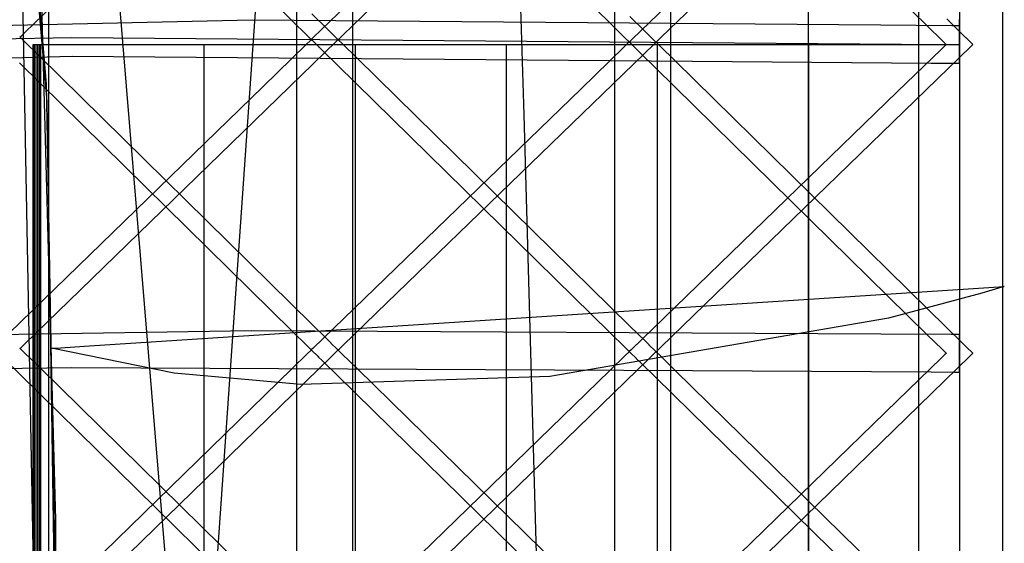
# Model space of a CAD drawing. Extents: x -1.87 to 2.02, y -1.45 to 3.07.
# Tile 13 of 59: x -1.03 to -0.78, y -1.31 to -1.18. Entities that reach past the tile are written whole.
import ezdxf

# ---------------------------------------------------------------- set-up
doc = ezdxf.new("R2010")
doc.units = 0

msp = doc.modelspace()

# ---------------------------------------------------------------- linework, layer by layer
at = {"layer": 'Layer 1', "color": 7, "linetype": 'CONTINUOUS'}
for p, q in [((-1.025359, -1.224739), (-1.025359, -0.10438)), ((-0.947185, -1.225274), (-0.947185, -0.107938)), ((-0.865406, -1.225809), (-0.865406, -0.111497)), ((-0.780024, -1.226345), (-0.780024, -0.115059)), ((-0.961599, -0.264704), (-0.961599, -1.422997)), ((-0.879819, -0.267815), (-0.879819, -1.382128)), ((-0.801642, -0.270953), (-0.801642, -1.382239)), ((-0.903089, -1.203063), (-0.927951, -0.395484)), ((-0.791134, -0.679692), (-0.791134, -1.380244)), ((-0.94479, -0.783803), (-0.98563, -1.368118)), ((-1.033656, -1.093732), (-1.029096, -1.332151)), ((-0.990954, -1.369626), (-1.013136, -1.102135)), ((-1.032882, -1.109684), (-0.962804, -1.178779)), ((-0.951103, -1.110536), (-0.881028, -1.179442)), ((-0.799519, -1.110422), (-0.875285, -1.183593)), ((-0.869337, -1.111394), (-0.799524, -1.180106)), ((-0.791134, -1.11247), (-0.791134, -1.337321)), ((-1.033244, -1.115294), (-1.027567, -1.412111)), ((-0.888568, -1.116856), (-0.95732, -1.183186)), ((-1.031768, -1.130908), (-1.025824, -1.199637)), ((-1.030773, -1.137664), (-1.026031, -1.19514)), ((-0.829992, -1.391345), (-0.829992, -1.143427)), ((-1.031415, -1.181793), (-1.020227, -1.17097)), ((-0.949632, -1.182447), (-0.938444, -1.171653)), ((-0.867852, -1.183095), (-0.856698, -1.172322)), ((-1.027209, -1.174568), (-1.023649, -1.307116)), ((-0.953664, -1.181044), (-0.957668, -1.177096)), ((-0.973077, -1.178749), (-1.57441, -1.19206)), ((-0.811322, -1.18003), (-0.973077, -1.178749)), ((-0.962804, -1.178779), (-0.958793, -1.182734)), ((-0.881028, -1.179442), (-0.877017, -1.183386)), ((-0.871884, -1.181692), (-0.875888, -1.177756)), ((-0.790403, -1.182338), (-0.794394, -1.17841)), ((-0.791134, -1.184332), (-0.791134, -1.178446)), ((-1.032482, -1.182826), (-1.031415, -1.181793)), ((-0.95281, -1.181886), (-0.953664, -1.181044)), ((-0.95273, -1.181965), (-0.95281, -1.181886)), ((-0.95271, -1.181984), (-0.95273, -1.181965)), ((-0.952706, -1.181988), (-0.95271, -1.181984)), ((-0.952705, -1.181989), (-0.952706, -1.181988)), ((-0.952704, -1.18199), (-0.952705, -1.181989)), ((-0.95269, -1.182004), (-0.952704, -1.18199)), ((-0.95123, -1.183444), (-0.95269, -1.182004)), ((-0.950699, -1.183476), (-0.949632, -1.182447)), ((-0.871031, -1.182532), (-0.871884, -1.181692)), ((-0.87095, -1.182611), (-0.871031, -1.182532)), ((-0.79314, -1.180174), (-0.811322, -1.18003)), ((-0.799524, -1.180106), (-0.795531, -1.184037)), ((-0.791478, -1.180187), (-0.79314, -1.180174)), ((-0.791137, -1.18019), (-0.791478, -1.180187)), ((-0.791105, -1.18019), (-0.791137, -1.18019)), ((-0.791114, -1.182664), (-0.791096, -1.180392)), ((-0.791097, -1.18019), (-0.791105, -1.18019)), ((-0.791095, -1.18019), (-0.791097, -1.18019)), ((-0.791096, -1.180392), (-0.791095, -1.180208)), ((-0.791095, -1.180193), (-0.791095, -1.18019)), ((-0.791095, -1.18019), (-0.791095, -1.18019)), ((-0.791095, -1.18019), (-0.791095, -1.18019)), ((-0.791095, -1.18019), (-0.791095, -1.18019)), ((-0.791095, -1.18019), (-0.791095, -1.18019)), ((-0.791095, -1.18019), (-0.791095, -1.18019)), ((-0.791095, -1.18019), (-0.791095, -1.18019)), ((-0.791095, -1.18019), (-0.791095, -1.18019)), ((-0.791095, -1.18019), (-0.791095, -1.18019)), ((-0.791095, -1.180208), (-0.791095, -1.180193)), ((-0.789551, -1.183177), (-0.790403, -1.182338)), ((-1.097882, -1.184635), (-1.019433, -1.183185)), ((-1.032728, -1.183064), (-1.032729, -1.183064)), ((-1.032729, -1.183064), (-1.032729, -1.183064)), ((-1.032729, -1.183064), (-1.032728, -1.183064)), ((-1.032728, -1.183064), (-1.032727, -1.183063)), ((-1.032727, -1.183065), (-1.032728, -1.183064)), ((-1.032727, -1.183063), (-1.032722, -1.183058)), ((-1.032723, -1.18307), (-1.032727, -1.183065)), ((-1.032703, -1.18309), (-1.032723, -1.18307)), ((-1.032722, -1.183058), (-1.032702, -1.183038)), ((-1.032621, -1.18317), (-1.032703, -1.18309)), ((-1.032702, -1.183038), (-1.032482, -1.182826)), ((-1.031763, -1.184014), (-1.032621, -1.18317)), ((-1.027752, -1.187958), (-1.031763, -1.184014)), ((-1.029398, -1.184994), (-1.029398, -1.184993)), ((-1.029398, -1.184993), (-1.029398, -1.184993)), ((-1.029398, -1.184993), (-1.029398, -1.184993)), ((-1.029398, -1.184993), (-1.029398, -1.184993)), ((-1.029398, -1.184993), (-1.029398, -1.184993)), ((-1.029398, -1.184993), (-1.029398, -1.184993)), ((-1.029398, -1.184993), (-1.029398, -1.184993)), ((-1.029398, -1.184993), (-1.029398, -1.184993)), ((-1.029398, -1.184993), (-1.029398, -1.184993)), ((-1.029398, -1.184993), (-1.029398, -1.184993)), ((-1.029398, -1.184993), (-1.029397, -1.184993)), ((-1.029398, -1.185849), (-1.029398, -1.184994)), ((-1.029397, -1.184993), (-1.029394, -1.184993)), ((-1.029394, -1.184993), (-1.029367, -1.184993)), ((-1.029367, -1.184993), (-1.029233, -1.184993)), ((-1.029233, -1.184993), (-1.02866, -1.184993)), ((-1.028988, -1.184994), (-1.028988, -1.184993)), ((-1.028988, -1.184993), (-1.028988, -1.184993)), ((-1.028988, -1.184993), (-1.028988, -1.184993)), ((-1.028988, -1.184993), (-1.028988, -1.184993)), ((-1.028988, -1.184993), (-1.028988, -1.184993)), ((-1.028988, -1.184993), (-1.028988, -1.184993)), ((-1.028988, -1.184993), (-1.028988, -1.184993)), ((-1.028988, -1.184993), (-1.028988, -1.184993)), ((-1.028988, -1.184993), (-1.028988, -1.184993)), ((-1.028988, -1.184993), (-1.028988, -1.184993)), ((-1.028988, -1.184993), (-1.028987, -1.184993)), ((-1.028988, -1.185849), (-1.028988, -1.184994)), ((-1.028987, -1.184993), (-1.028982, -1.184993)), ((-1.028982, -1.184993), (-1.028931, -1.184993)), ((-1.028931, -1.184993), (-1.028679, -1.184993)), ((-1.028679, -1.184993), (-1.027606, -1.184993)), ((-1.02866, -1.184993), (-1.022988, -1.184993)), ((-1.028583, -1.184994), (-1.028583, -1.184993)), ((-1.028583, -1.184993), (-1.028583, -1.184993)), ((-1.028583, -1.184993), (-1.028583, -1.184993)), ((-1.028583, -1.184993), (-1.028583, -1.184993)), ((-1.028583, -1.184993), (-1.028583, -1.184993)), ((-1.028583, -1.184993), (-1.028583, -1.184993)), ((-1.028583, -1.184993), (-1.028583, -1.184993)), ((-1.028583, -1.184993), (-1.028583, -1.184993)), ((-1.028583, -1.184993), (-1.028583, -1.184993)), ((-1.028583, -1.184993), (-1.028582, -1.184993)), ((-1.028583, -1.185849), (-1.028583, -1.184994)), ((-1.028582, -1.184993), (-1.028581, -1.184993)), ((-1.028581, -1.184993), (-1.028574, -1.184993)), ((-1.028574, -1.184993), (-1.028499, -1.184993)), ((-1.028499, -1.184993), (-1.028129, -1.184993)), ((-1.028173, -1.184994), (-1.028173, -1.184993)), ((-1.028173, -1.184993), (-1.028173, -1.184993)), ((-1.028173, -1.184993), (-1.028173, -1.184993)), ((-1.028173, -1.184993), (-1.028173, -1.184993)), ((-1.028173, -1.184993), (-1.028173, -1.184993)), ((-1.028173, -1.184993), (-1.028173, -1.184993)), ((-1.028173, -1.184993), (-1.028173, -1.184993)), ((-1.028173, -1.184993), (-1.028173, -1.184993)), ((-1.028173, -1.184993), (-1.028173, -1.184993)), ((-1.028173, -1.184993), (-1.028173, -1.184993)), ((-1.028173, -1.184993), (-1.02817, -1.184993)), ((-1.028173, -1.185849), (-1.028173, -1.184994)), ((-1.02817, -1.184993), (-1.028161, -1.184993)), ((-1.028161, -1.184993), (-1.028062, -1.184993)), ((-1.028129, -1.184993), (-1.026555, -1.184993)), ((-1.028062, -1.184993), (-1.027575, -1.184993)), ((-1.027768, -1.184994), (-1.027768, -1.184993)), ((-1.027768, -1.184993), (-1.027768, -1.184993)), ((-1.027768, -1.184993), (-1.027768, -1.184993)), ((-1.027768, -1.184993), (-1.027768, -1.184993)), ((-1.027768, -1.184993), (-1.027768, -1.184993)), ((-1.027768, -1.184993), (-1.027768, -1.184993)), ((-1.027768, -1.184993), (-1.027768, -1.184993)), ((-1.027768, -1.184993), (-1.027768, -1.184993)), ((-1.027768, -1.184993), (-1.027768, -1.184993)), ((-1.027768, -1.184993), (-1.027767, -1.184993)), ((-1.027768, -1.185849), (-1.027768, -1.184994)), ((-1.027767, -1.184993), (-1.027764, -1.184993)), ((-1.027764, -1.184993), (-1.027753, -1.184993)), ((-1.027753, -1.184993), (-1.02763, -1.184993)), ((-1.02763, -1.184993), (-1.027025, -1.184993)), ((-1.027606, -1.184993), (-1.016971, -1.184993)), ((-1.027575, -1.184993), (-1.0255, -1.184993)), ((-1.027359, -1.184994), (-1.027359, -1.184993)), ((-1.027359, -1.184993), (-1.027359, -1.184993)), ((-1.027359, -1.184993), (-1.027359, -1.184993)), ((-1.027359, -1.184993), (-1.027359, -1.184993)), ((-1.027359, -1.184993), (-1.027359, -1.184993)), ((-1.027359, -1.184993), (-1.027359, -1.184993)), ((-1.027359, -1.184993), (-1.027359, -1.184993)), ((-1.027359, -1.184993), (-1.027358, -1.184993)), ((-1.027359, -1.185849), (-1.027359, -1.184994)), ((-1.027358, -1.184993), (-1.027358, -1.184993)), ((-1.027358, -1.184993), (-1.027357, -1.184993)), ((-1.027357, -1.184993), (-1.027354, -1.184993)), ((-1.027354, -1.184993), (-1.02734, -1.184993)), ((-1.02734, -1.184993), (-1.027194, -1.184993)), ((-1.027194, -1.184993), (-1.026471, -1.184993)), ((-1.027025, -1.184993), (-1.02445, -1.184993)), ((-1.026555, -1.184993), (-1.010958, -1.184993)), ((-1.026471, -1.184993), (-1.023395, -1.184993)), ((-1.0255, -1.184993), (-1.004941, -1.184993)), ((-1.02445, -1.184993), (-0.998927, -1.184993)), ((-1.023395, -1.184993), (-0.992911, -1.184993)), ((-1.022988, -1.184993), (-0.985441, -1.184993)), ((-1.02022, -1.250909), (-0.951472, -1.184212)), ((-1.019433, -1.183185), (-0.870491, -1.184365)), ((-1.016971, -1.184993), (-0.946579, -1.184993)), ((-1.010958, -1.184993), (-0.907717, -1.184993)), ((-1.004941, -1.184993), (-0.868855, -1.184993)), ((-0.998927, -1.184993), (-0.829992, -1.184993)), ((-0.992911, -1.184993), (-0.791134, -1.184993)), ((-0.985441, -1.184993), (-0.985441, -1.184993)), ((-0.985441, -1.184993), (-0.985441, -1.184993)), ((-0.985441, -1.184993), (-0.985441, -1.184993)), ((-0.985441, -1.184993), (-0.985441, -1.184994)), ((-0.985441, -1.184994), (-0.985441, -1.184994)), ((-0.985441, -1.184994), (-0.985441, -1.184998)), ((-0.985441, -1.184998), (-0.985441, -1.185012)), ((-0.985441, -1.185012), (-0.985441, -1.185159)), ((-0.959141, -1.184961), (-0.97033, -1.195815)), ((-0.958074, -1.183926), (-0.959141, -1.184961)), ((-0.958793, -1.182734), (-0.957935, -1.18358)), ((-0.957854, -1.183712), (-0.958074, -1.183926)), ((-0.957935, -1.18358), (-0.957853, -1.183661)), ((-0.957834, -1.183693), (-0.957854, -1.183712)), ((-0.957853, -1.183661), (-0.957833, -1.18368)), ((-0.957838, -1.183686), (-0.957839, -1.183686)), ((-0.957839, -1.183686), (-0.957839, -1.183686)), ((-0.957839, -1.183686), (-0.957839, -1.183686)), ((-0.957839, -1.183686), (-0.957839, -1.183686)), ((-0.957839, -1.183686), (-0.957839, -1.183686)), ((-0.957839, -1.183686), (-0.957839, -1.183686)), ((-0.957839, -1.183686), (-0.957839, -1.183686)), ((-0.957839, -1.183686), (-0.957838, -1.183687)), ((-0.95732, -1.183186), (-0.957838, -1.183686)), ((-0.957838, -1.183687), (-0.957833, -1.183692)), ((-0.957829, -1.183688), (-0.957834, -1.183693)), ((-0.957833, -1.18368), (-0.957828, -1.183685)), ((-0.957833, -1.183692), (-0.95781, -1.183715)), ((-0.957827, -1.183687), (-0.957829, -1.183688)), ((-0.957828, -1.183685), (-0.957827, -1.183686)), ((-0.957827, -1.183686), (-0.957827, -1.183686)), ((-0.957827, -1.183686), (-0.957827, -1.183686)), ((-0.957827, -1.183686), (-0.957827, -1.183687)), ((-0.95781, -1.183715), (-0.957563, -1.183956)), ((-0.957563, -1.183956), (-0.95609, -1.1854)), ((-0.951472, -1.184212), (-0.950957, -1.183714)), ((-0.950986, -1.183686), (-0.95123, -1.183444)), ((-0.950962, -1.183709), (-0.950986, -1.183686)), ((-0.950958, -1.183713), (-0.950962, -1.183709)), ((-0.950957, -1.183714), (-0.950958, -1.183713)), ((-0.950957, -1.183714), (-0.950957, -1.183714)), ((-0.950957, -1.183714), (-0.950957, -1.183714)), ((-0.950957, -1.183714), (-0.950957, -1.183714)), ((-0.950957, -1.183714), (-0.950957, -1.183714)), ((-0.950957, -1.183714), (-0.950957, -1.183714)), ((-0.950957, -1.183714), (-0.950957, -1.183714)), ((-0.950957, -1.183714), (-0.950957, -1.183714)), ((-0.950945, -1.183714), (-0.950944, -1.183712)), ((-0.950944, -1.183715), (-0.950945, -1.183714)), ((-0.950945, -1.183714), (-0.950945, -1.183714)), ((-0.950945, -1.183714), (-0.950945, -1.183714)), ((-0.950945, -1.183714), (-0.950945, -1.183714)), ((-0.950944, -1.183712), (-0.950939, -1.183708)), ((-0.950939, -1.18372), (-0.950944, -1.183715)), ((-0.950939, -1.183708), (-0.950918, -1.183688)), ((-0.950919, -1.183739), (-0.950939, -1.18372)), ((-0.950838, -1.183819), (-0.950919, -1.183739)), ((-0.950918, -1.183688), (-0.950699, -1.183476)), ((-0.94998, -1.184661), (-0.950838, -1.183819)), ((-0.945969, -1.188594), (-0.94998, -1.184661)), ((-0.946579, -1.184993), (-0.946579, -1.184993)), ((-0.946579, -1.184993), (-0.946579, -1.184993)), ((-0.946579, -1.184993), (-0.946579, -1.184993)), ((-0.946579, -1.184993), (-0.946579, -1.184994)), ((-0.946579, -1.184994), (-0.946579, -1.184994)), ((-0.946579, -1.184994), (-0.946579, -1.184998)), ((-0.946579, -1.184998), (-0.946579, -1.185012)), ((-0.946579, -1.185012), (-0.946579, -1.185159)), ((-0.938437, -1.251373), (-0.869686, -1.184863)), ((-0.907717, -1.184993), (-0.907717, -1.184993)), ((-0.907717, -1.184993), (-0.907717, -1.184993)), ((-0.907717, -1.184993), (-0.907717, -1.184993)), ((-0.907717, -1.184993), (-0.907717, -1.184994)), ((-0.907717, -1.184994), (-0.907717, -1.184994)), ((-0.907717, -1.184994), (-0.907717, -1.184998)), ((-0.907717, -1.184998), (-0.907717, -1.185012)), ((-0.907717, -1.185012), (-0.907717, -1.185159)), ((-0.876298, -1.184574), (-0.877365, -1.185607)), ((-0.877017, -1.183386), (-0.876159, -1.18423)), ((-0.876078, -1.184362), (-0.876298, -1.184574)), ((-0.876159, -1.18423), (-0.876077, -1.18431)), ((-0.876058, -1.184342), (-0.876078, -1.184362)), ((-0.876077, -1.18431), (-0.876057, -1.18433)), ((-0.876053, -1.184337), (-0.876058, -1.184342)), ((-0.876057, -1.18433), (-0.876053, -1.184335)), ((-0.876053, -1.184334), (-0.876055, -1.184335)), ((-0.876055, -1.184335), (-0.876055, -1.184336)), ((-0.876055, -1.184336), (-0.876055, -1.184336)), ((-0.876055, -1.184336), (-0.876055, -1.184336)), ((-0.876055, -1.184336), (-0.876055, -1.184336)), ((-0.876055, -1.184336), (-0.876055, -1.184336)), ((-0.876055, -1.184336), (-0.876055, -1.184336)), ((-0.876055, -1.184336), (-0.876055, -1.184336)), ((-0.876055, -1.184336), (-0.876054, -1.184337)), ((-0.876054, -1.184337), (-0.876048, -1.184343)), ((-0.875998, -1.184281), (-0.876053, -1.184334)), ((-0.876053, -1.184335), (-0.876052, -1.184336)), ((-0.876052, -1.184336), (-0.876053, -1.184337)), ((-0.876052, -1.184336), (-0.876051, -1.184336)), ((-0.876051, -1.184336), (-0.876052, -1.184336)), ((-0.876051, -1.184336), (-0.876051, -1.184336)), ((-0.876048, -1.184343), (-0.876022, -1.184369)), ((-0.876022, -1.184369), (-0.875769, -1.184617)), ((-0.875285, -1.183593), (-0.875998, -1.184281)), ((-0.875769, -1.184617), (-0.874303, -1.186053)), ((-0.870931, -1.18263), (-0.87095, -1.182611)), ((-0.870926, -1.182634), (-0.870931, -1.18263)), ((-0.870926, -1.182635), (-0.870926, -1.182634)), ((-0.870925, -1.182636), (-0.870926, -1.182635)), ((-0.870911, -1.18265), (-0.870925, -1.182636)), ((-0.869444, -1.184093), (-0.870911, -1.18265)), ((-0.870491, -1.184365), (-0.806065, -1.184875)), ((-0.869686, -1.184863), (-0.86917, -1.184364)), ((-0.869198, -1.184335), (-0.869444, -1.184093)), ((-0.869175, -1.184358), (-0.869198, -1.184335)), ((-0.86917, -1.184363), (-0.869175, -1.184358)), ((-0.86917, -1.184364), (-0.86917, -1.184363)), ((-0.86917, -1.184363), (-0.86917, -1.184363)), ((-0.86917, -1.184363), (-0.86917, -1.184363)), ((-0.86917, -1.184363), (-0.86917, -1.184363)), ((-0.86917, -1.184363), (-0.86917, -1.184363)), ((-0.86917, -1.184363), (-0.86917, -1.184363)), ((-0.86917, -1.184363), (-0.86917, -1.184363)), ((-0.86917, -1.184364), (-0.86917, -1.184364)), ((-0.869165, -1.184364), (-0.869166, -1.184363)), ((-0.869166, -1.184363), (-0.869166, -1.184363)), ((-0.869166, -1.184363), (-0.869165, -1.184363)), ((-0.869165, -1.184363), (-0.869164, -1.184362)), ((-0.869162, -1.184367), (-0.869165, -1.184364)), ((-0.869164, -1.184362), (-0.869159, -1.184357)), ((-0.869144, -1.184385), (-0.869162, -1.184367)), ((-0.869159, -1.184357), (-0.869138, -1.184337)), ((-0.869067, -1.184461), (-0.869144, -1.184385)), ((-0.869138, -1.184337), (-0.868918, -1.184124)), ((-0.868228, -1.185284), (-0.869067, -1.184461)), ((-0.868918, -1.184124), (-0.867852, -1.183095)), ((-0.868855, -1.184993), (-0.868855, -1.184993)), ((-0.868855, -1.184993), (-0.868855, -1.184993)), ((-0.868855, -1.184993), (-0.868855, -1.184993)), ((-0.868855, -1.184993), (-0.868855, -1.184994)), ((-0.868855, -1.184994), (-0.868855, -1.184994)), ((-0.868855, -1.184994), (-0.868855, -1.184998)), ((-0.868855, -1.184998), (-0.868855, -1.185012)), ((-0.868855, -1.185012), (-0.868855, -1.185159)), ((-0.829992, -1.184993), (-0.829992, -1.184993)), ((-0.829992, -1.184993), (-0.829992, -1.184993)), ((-0.829992, -1.184993), (-0.829992, -1.184993)), ((-0.829992, -1.184993), (-0.829992, -1.184994)), ((-0.829992, -1.184994), (-0.829992, -1.184994)), ((-0.829992, -1.184994), (-0.829992, -1.184998)), ((-0.829992, -1.184998), (-0.829992, -1.185012)), ((-0.829992, -1.185012), (-0.829992, -1.185159)), ((-0.806065, -1.184875), (-0.792024, -1.184986)), ((-0.795531, -1.184037), (-0.794677, -1.184877)), ((-0.794598, -1.185008), (-0.794818, -1.185221)), ((-0.794677, -1.184877), (-0.794597, -1.184956)), ((-0.794578, -1.184988), (-0.794598, -1.185008)), ((-0.794597, -1.184956), (-0.794577, -1.184976)), ((-0.794573, -1.184983), (-0.794578, -1.184988)), ((-0.794577, -1.184976), (-0.794572, -1.18498)), ((-0.794571, -1.184982), (-0.794573, -1.184983)), ((-0.794572, -1.18498), (-0.794571, -1.184981)), ((-0.794571, -1.184981), (-0.794571, -1.184982)), ((-0.794571, -1.184982), (-0.794571, -1.184982)), ((-0.794571, -1.184982), (-0.794571, -1.184982)), ((-0.792024, -1.184986), (-0.791165, -1.184993)), ((-0.791165, -1.184993), (-0.79114, -1.184993)), ((-0.791163, -1.189008), (-0.791114, -1.182664)), ((-0.79114, -1.184993), (-0.791135, -1.184993)), ((-0.791135, -1.184993), (-0.791134, -1.184993)), ((-0.791134, -1.18487), (-0.791134, -1.184332)), ((-0.791134, -1.18498), (-0.791134, -1.18487)), ((-0.791134, -1.18499), (-0.791134, -1.18498)), ((-0.791134, -1.184993), (-0.791134, -1.18499)), ((-0.791134, -1.184993), (-0.791134, -1.184993)), ((-0.791134, -1.184993), (-0.791134, -1.184993)), ((-0.791134, -1.184993), (-0.791134, -1.184993)), ((-0.791134, -1.184993), (-0.791134, -1.184993)), ((-0.791134, -1.184993), (-0.791134, -1.184993)), ((-0.791134, -1.184993), (-0.791134, -1.184993)), ((-0.791134, -1.184993), (-0.791134, -1.184993)), ((-0.791134, -1.184993), (-0.791134, -1.184993)), ((-0.791134, -1.184993), (-0.791134, -1.184993)), ((-0.791134, -1.184993), (-0.791134, -1.184993)), ((-0.791134, -1.184993), (-0.791134, -1.184994)), ((-0.791134, -1.184994), (-0.791134, -1.184994)), ((-0.791134, -1.184994), (-0.791134, -1.184998)), ((-0.791134, -1.184998), (-0.791134, -1.185012)), ((-0.791134, -1.185012), (-0.791134, -1.185159)), ((-0.78947, -1.183256), (-0.789551, -1.183177)), ((-0.789451, -1.183275), (-0.78947, -1.183256)), ((-0.789446, -1.18328), (-0.789451, -1.183275)), ((-0.789445, -1.183281), (-0.789446, -1.18328)), ((-0.789431, -1.183295), (-0.789445, -1.183281)), ((-0.789445, -1.183281), (-0.789445, -1.183281)), ((-0.787967, -1.184739), (-0.789431, -1.183295)), ((-0.788209, -1.185509), (-0.787694, -1.18501)), ((-0.787722, -1.184981), (-0.787967, -1.184739)), ((-0.787699, -1.185004), (-0.787722, -1.184981)), ((-0.787694, -1.185009), (-0.787699, -1.185004)), ((-0.787694, -1.18501), (-0.787693, -1.185009)), ((-0.787693, -1.185009), (-0.787694, -1.185009)), ((-0.787693, -1.185009), (-0.787693, -1.185009)), ((-0.787693, -1.185009), (-0.787693, -1.185009)), ((-0.787693, -1.185009), (-0.787693, -1.185009)), ((-0.787693, -1.185009), (-0.787693, -1.185009)), ((-0.787693, -1.185009), (-0.787693, -1.185009)), ((-0.787693, -1.185009), (-0.787693, -1.185009)), ((-1.029398, -1.192186), (-1.029398, -1.185849)), ((-1.028988, -1.192186), (-1.028988, -1.185849)), ((-1.028583, -1.192186), (-1.028583, -1.185849)), ((-1.028173, -1.192186), (-1.028173, -1.185849)), ((-1.027768, -1.192186), (-1.027768, -1.185849)), ((-1.027359, -1.192186), (-1.027359, -1.185849)), ((-0.985441, -1.185159), (-0.985441, -1.185887)), ((-0.985441, -1.185887), (-0.985441, -1.188985)), ((-0.95609, -1.1854), (-0.956076, -1.185414)), ((-0.956076, -1.185414), (-0.956075, -1.185415)), ((-0.956075, -1.185415), (-0.956074, -1.185416)), ((-0.956074, -1.185416), (-0.956069, -1.18542)), ((-0.956069, -1.18542), (-0.95605, -1.185439)), ((-0.95605, -1.185439), (-0.955969, -1.185519)), ((-0.955969, -1.185519), (-0.955114, -1.186357)), ((-0.955114, -1.186357), (-0.951107, -1.190286)), ((-0.946579, -1.185159), (-0.946579, -1.185887)), ((-0.946579, -1.185887), (-0.946579, -1.188985)), ((-0.907717, -1.185159), (-0.907717, -1.185887)), ((-0.907717, -1.185887), (-0.907717, -1.188985)), ((-0.877365, -1.185607), (-0.888553, -1.19643)), ((-0.874303, -1.186053), (-0.874292, -1.186064)), ((-0.874292, -1.186064), (-0.874291, -1.186064)), ((-0.874291, -1.186064), (-0.87429, -1.186065)), ((-0.87429, -1.186065), (-0.874286, -1.18607)), ((-0.874286, -1.18607), (-0.874266, -1.18609)), ((-0.874266, -1.18609), (-0.874184, -1.186169)), ((-0.874184, -1.186169), (-0.873329, -1.187009)), ((-0.873329, -1.187009), (-0.869333, -1.190932)), ((-0.868855, -1.185159), (-0.868855, -1.185887)), ((-0.868855, -1.185887), (-0.868855, -1.188985)), ((-0.864259, -1.189179), (-0.868228, -1.185284)), ((-0.856697, -1.251832), (-0.788209, -1.185509)), ((-0.829992, -1.185159), (-0.829992, -1.185887)), ((-0.829992, -1.185887), (-0.829992, -1.188985)), ((-0.795882, -1.186252), (-0.807033, -1.19705)), ((-0.794818, -1.185221), (-0.795882, -1.186252)), ((-0.791134, -1.185159), (-0.791134, -1.185887)), ((-0.791134, -1.185887), (-0.791134, -1.188985)), ((-1.529745, -1.20053), (-1.019371, -1.187988)), ((-1.032887, -1.18965), (-0.962809, -1.258559)), ((-0.957678, -1.256864), (-1.027752, -1.187958)), ((-1.019371, -1.187988), (-0.859814, -1.189256)), ((-0.985441, -1.188985), (-0.985441, -1.219697)), ((-0.946579, -1.188985), (-0.946579, -1.219697)), ((-0.875901, -1.257306), (-0.945969, -1.188594)), ((-0.907717, -1.188985), (-0.907717, -1.219697)), ((-0.868855, -1.188985), (-0.868855, -1.219697)), ((-0.794454, -1.257702), (-0.864259, -1.189179)), ((-0.859814, -1.189256), (-0.798443, -1.189743)), ((-0.829992, -1.188985), (-0.829992, -1.219697)), ((-0.798443, -1.189743), (-0.792409, -1.189791)), ((-0.792409, -1.189791), (-0.791257, -1.1898)), ((-0.791257, -1.1898), (-0.791177, -1.1898)), ((-0.791177, -1.1898), (-0.791171, -1.1898)), ((-0.791171, -1.1898), (-0.79117, -1.1898)), ((-0.79117, -1.189799), (-0.791169, -1.189786)), ((-0.79117, -1.1898), (-0.79117, -1.189799)), ((-0.79117, -1.1898), (-0.79117, -1.1898)), ((-0.79117, -1.1898), (-0.79117, -1.1898)), ((-0.79117, -1.1898), (-0.79117, -1.1898)), ((-0.79117, -1.1898), (-0.79117, -1.1898)), ((-0.79117, -1.1898), (-0.79117, -1.1898)), ((-0.79117, -1.1898), (-0.79117, -1.1898)), ((-0.79117, -1.1898), (-0.79117, -1.1898)), ((-0.791169, -1.18972), (-0.791163, -1.189008)), ((-0.791169, -1.189786), (-0.791169, -1.18972)), ((-0.791134, -1.188985), (-0.791134, -1.219697)), ((-1.029398, -1.388294), (-1.029398, -1.192186)), ((-1.028988, -1.388294), (-1.028988, -1.192186)), ((-1.028583, -1.388294), (-1.028583, -1.192186)), ((-1.028173, -1.388294), (-1.028173, -1.192186)), ((-1.027768, -1.388294), (-1.027768, -1.192186)), ((-1.027359, -1.388294), (-1.027359, -1.192186)), ((-0.951107, -1.190286), (-0.881033, -1.259006)), ((-0.869333, -1.190932), (-0.799524, -1.259458)), ((-1.026031, -1.19514), (-1.023481, -1.338611)), ((-0.97033, -1.195815), (-1.039095, -1.262524)), ((-0.888553, -1.19643), (-0.95732, -1.262956)), ((-0.807033, -1.19705), (-0.875537, -1.26339)), ((-1.025824, -1.199637), (-1.023283, -1.373689)), ((-0.89758, -1.396789), (-0.903089, -1.203063)), ((-0.985441, -1.219697), (-0.985441, -1.415805)), ((-0.946579, -1.219697), (-0.946579, -1.415805)), ((-0.907717, -1.219697), (-0.907717, -1.415805)), ((-0.868855, -1.219697), (-0.868855, -1.415805)), ((-0.829992, -1.219697), (-0.829992, -1.415805)), ((-0.791134, -1.219697), (-0.791134, -1.415805)), ((-1.025359, -1.400193), (-1.025359, -1.224739)), ((-0.947185, -1.400254), (-0.947185, -1.225274)), ((-0.865406, -1.400316), (-0.865406, -1.225809)), ((-0.780024, -1.400377), (-0.780024, -1.226345)), ((-1.031412, -1.261768), (-1.02022, -1.250909)), ((-0.949629, -1.2622), (-0.938437, -1.251373)), ((-0.867852, -1.262634), (-0.856697, -1.251832)), ((-0.953669, -1.260806), (-0.957678, -1.256864)), ((-0.871893, -1.261238), (-0.875901, -1.257306)), ((-0.790433, -1.261649), (-0.794454, -1.257702)), ((-0.973089, -1.258563), (-1.57437, -1.267438)), ((-0.811334, -1.259418), (-0.973089, -1.258563)), ((-0.962809, -1.258559), (-0.958795, -1.262506)), ((-0.952812, -1.261648), (-0.953669, -1.260806)), ((-0.881033, -1.259006), (-0.877019, -1.262942)), ((-0.793152, -1.259514), (-0.811334, -1.259418)), ((-0.799524, -1.259458), (-0.795531, -1.263378)), ((-0.791489, -1.259523), (-0.793152, -1.259514)), ((-0.791149, -1.259525), (-0.791489, -1.259523)), ((-0.791117, -1.259525), (-0.791149, -1.259525)), ((-0.79112, -1.261999), (-0.791108, -1.259727)), ((-0.791109, -1.259525), (-0.791117, -1.259525)), ((-0.791107, -1.259525), (-0.791109, -1.259525)), ((-0.791108, -1.259727), (-0.791107, -1.259542)), ((-0.791107, -1.259527), (-0.791107, -1.259525)), ((-0.791107, -1.259525), (-0.791107, -1.259525)), ((-0.791107, -1.259525), (-0.791107, -1.259525)), ((-0.791107, -1.259525), (-0.791107, -1.259525)), ((-0.791107, -1.259525), (-0.791107, -1.259525)), ((-0.791107, -1.259525), (-0.791107, -1.259525)), ((-0.791107, -1.259525), (-0.791107, -1.259525)), ((-0.791107, -1.259525), (-0.791107, -1.259525)), ((-0.791107, -1.259525), (-0.791107, -1.259525)), ((-0.791107, -1.259542), (-0.791107, -1.259527)), ((-1.032729, -1.263045), (-1.032729, -1.263044)), ((-1.032729, -1.263044), (-1.032728, -1.263044)), ((-1.032728, -1.263045), (-1.032729, -1.263045)), ((-1.032728, -1.263044), (-1.032727, -1.263043)), ((-1.032727, -1.263046), (-1.032728, -1.263045)), ((-1.032727, -1.263043), (-1.032722, -1.263038)), ((-1.032723, -1.26305), (-1.032727, -1.263046)), ((-1.032703, -1.26307), (-1.032723, -1.26305)), ((-1.032722, -1.263038), (-1.032701, -1.263018)), ((-1.032622, -1.263149), (-1.032703, -1.26307)), ((-1.032701, -1.263018), (-1.032481, -1.262804)), ((-1.031765, -1.263989), (-1.032622, -1.263149)), ((-1.032481, -1.262804), (-1.031412, -1.261768)), ((-0.957936, -1.263564), (-0.958796, -1.264401)), ((-0.958795, -1.262506), (-0.957935, -1.263351)), ((-0.957854, -1.263484), (-0.957936, -1.263564)), ((-0.957935, -1.263351), (-0.957853, -1.263432)), ((-0.957833, -1.263464), (-0.957854, -1.263484)), ((-0.957853, -1.263432), (-0.957833, -1.263452)), ((-0.957838, -1.263458), (-0.957839, -1.263458)), ((-0.957839, -1.263458), (-0.957839, -1.263458)), ((-0.957839, -1.263458), (-0.957839, -1.263458)), ((-0.957839, -1.263458), (-0.957839, -1.263458)), ((-0.957839, -1.263458), (-0.957839, -1.263458)), ((-0.957839, -1.263458), (-0.957839, -1.263458)), ((-0.957839, -1.263458), (-0.957839, -1.263458)), ((-0.957839, -1.263458), (-0.957838, -1.263459)), ((-0.95732, -1.262956), (-0.957838, -1.263458)), ((-0.957838, -1.263459), (-0.957836, -1.26346)), ((-0.957836, -1.26346), (-0.957817, -1.263479)), ((-0.957833, -1.263452), (-0.957828, -1.263457)), ((-0.957828, -1.263459), (-0.957833, -1.263464)), ((-0.957828, -1.263457), (-0.957827, -1.263458)), ((-0.957827, -1.263458), (-0.957828, -1.263459)), ((-0.957827, -1.263458), (-0.957827, -1.263458)), ((-0.957827, -1.263458), (-0.957827, -1.263458)), ((-0.957827, -1.263458), (-0.957827, -1.263458)), ((-0.957817, -1.263479), (-0.957729, -1.263565)), ((-0.957729, -1.263565), (-0.956181, -1.265075)), ((-0.952731, -1.261728), (-0.952812, -1.261648)), ((-0.952711, -1.261748), (-0.952731, -1.261728)), ((-0.952706, -1.261752), (-0.952711, -1.261748)), ((-0.952705, -1.261753), (-0.952706, -1.261752)), ((-0.952704, -1.261754), (-0.952705, -1.261753)), ((-0.95269, -1.261767), (-0.952704, -1.261754)), ((-0.95123, -1.263205), (-0.95269, -1.261767)), ((-0.950986, -1.263445), (-0.95123, -1.263205)), ((-0.951145, -1.263657), (-0.950982, -1.263498)), ((-0.950962, -1.263468), (-0.950986, -1.263445)), ((-0.950982, -1.263498), (-0.950957, -1.263474)), ((-0.950958, -1.263473), (-0.950962, -1.263468)), ((-0.950957, -1.263474), (-0.950958, -1.263473)), ((-0.950957, -1.263474), (-0.950957, -1.263474)), ((-0.950957, -1.263474), (-0.950957, -1.263474)), ((-0.950957, -1.263474), (-0.950957, -1.263474)), ((-0.950957, -1.263474), (-0.950957, -1.263474)), ((-0.950957, -1.263474), (-0.950957, -1.263474)), ((-0.950957, -1.263474), (-0.950957, -1.263474)), ((-0.950957, -1.263474), (-0.950957, -1.263474)), ((-0.950945, -1.263473), (-0.950944, -1.263472)), ((-0.950945, -1.263474), (-0.950945, -1.263473)), ((-0.950944, -1.263475), (-0.950945, -1.263474)), ((-0.950945, -1.263474), (-0.950945, -1.263474)), ((-0.950945, -1.263474), (-0.950945, -1.263474)), ((-0.950944, -1.263472), (-0.950938, -1.263467)), ((-0.950939, -1.263479), (-0.950944, -1.263475)), ((-0.95092, -1.263499), (-0.950939, -1.263479)), ((-0.950938, -1.263467), (-0.950918, -1.263447)), ((-0.950838, -1.263578), (-0.95092, -1.263499)), ((-0.950918, -1.263447), (-0.950697, -1.263234)), ((-0.949982, -1.264416), (-0.950838, -1.263578)), ((-0.950697, -1.263234), (-0.949629, -1.2622)), ((-0.877019, -1.262942), (-0.87616, -1.263785)), ((-0.875537, -1.26339), (-0.876055, -1.263891)), ((-0.871036, -1.262078), (-0.871893, -1.261238)), ((-0.870955, -1.262157), (-0.871036, -1.262078)), ((-0.870935, -1.262177), (-0.870955, -1.262157)), ((-0.870931, -1.262181), (-0.870935, -1.262177)), ((-0.87093, -1.262182), (-0.870931, -1.262181)), ((-0.870929, -1.262183), (-0.87093, -1.262182)), ((-0.870915, -1.262197), (-0.870929, -1.262183)), ((-0.869445, -1.263637), (-0.870915, -1.262197)), ((-0.868918, -1.263667), (-0.867852, -1.262634)), ((-0.795531, -1.263378), (-0.794677, -1.264216)), ((-0.791154, -1.268342), (-0.79112, -1.261999)), ((-0.789564, -1.262503), (-0.790433, -1.261649)), ((-0.78934, -1.262723), (-0.789564, -1.262503)), ((-0.787802, -1.264233), (-0.78934, -1.262723)), ((-1.036854, -1.265726), (-1.032809, -1.269694)), ((-1.027757, -1.26792), (-1.031765, -1.263989)), ((-1.020224, -1.330856), (-0.952717, -1.265186)), ((-0.958796, -1.264401), (-0.962811, -1.268307)), ((-0.956181, -1.265075), (-0.955953, -1.265298)), ((-0.955953, -1.265298), (-0.955075, -1.266157)), ((-0.952717, -1.265186), (-0.95241, -1.264888)), ((-0.95241, -1.264888), (-0.951145, -1.263657)), ((-0.945974, -1.268336), (-0.949982, -1.264416)), ((-0.938441, -1.331107), (-0.870937, -1.265623)), ((-0.877021, -1.264831), (-0.881036, -1.268726)), ((-0.87616, -1.263997), (-0.877021, -1.264831)), ((-0.87616, -1.263785), (-0.876078, -1.263865)), ((-0.876078, -1.263917), (-0.87616, -1.263997)), ((-0.876078, -1.263865), (-0.876058, -1.263885)), ((-0.876058, -1.263897), (-0.876078, -1.263917)), ((-0.876058, -1.263885), (-0.876053, -1.26389)), ((-0.876053, -1.263892), (-0.876058, -1.263897)), ((-0.876055, -1.263891), (-0.876055, -1.263891)), ((-0.876055, -1.263891), (-0.876055, -1.263891)), ((-0.876055, -1.263891), (-0.876055, -1.263891)), ((-0.876055, -1.263891), (-0.876055, -1.263891)), ((-0.876055, -1.263891), (-0.876055, -1.263891)), ((-0.876055, -1.263891), (-0.876055, -1.263891)), ((-0.876055, -1.263891), (-0.876055, -1.263891)), ((-0.876055, -1.263891), (-0.876055, -1.263892)), ((-0.876055, -1.263892), (-0.87605, -1.263896)), ((-0.876053, -1.26389), (-0.876052, -1.263891)), ((-0.876052, -1.263891), (-0.876053, -1.263892)), ((-0.876052, -1.263891), (-0.876051, -1.263891)), ((-0.876051, -1.263891), (-0.876052, -1.263891)), ((-0.876051, -1.263891), (-0.876051, -1.263891)), ((-0.87605, -1.263896), (-0.876026, -1.263919)), ((-0.876026, -1.263919), (-0.87578, -1.26416)), ((-0.87578, -1.26416), (-0.874306, -1.265601)), ((-0.874306, -1.265601), (-0.874292, -1.265615)), ((-0.874292, -1.265615), (-0.874291, -1.265616)), ((-0.874291, -1.265616), (-0.874291, -1.265616)), ((-0.874291, -1.265616), (-0.874286, -1.265621)), ((-0.874286, -1.265621), (-0.874267, -1.26564)), ((-0.874267, -1.26564), (-0.874187, -1.265718)), ((-0.874187, -1.265718), (-0.873336, -1.266551)), ((-0.870937, -1.265623), (-0.870629, -1.265324)), ((-0.870629, -1.265324), (-0.869359, -1.26409)), ((-0.869199, -1.263878), (-0.869445, -1.263637)), ((-0.869359, -1.26409), (-0.869195, -1.263931)), ((-0.869175, -1.263901), (-0.869199, -1.263878)), ((-0.869195, -1.263931), (-0.86917, -1.263907)), ((-0.86917, -1.263906), (-0.869175, -1.263901)), ((-0.86917, -1.263907), (-0.86917, -1.263906)), ((-0.86917, -1.263907), (-0.86917, -1.263907)), ((-0.86917, -1.263907), (-0.86917, -1.263907)), ((-0.86917, -1.263907), (-0.86917, -1.263907)), ((-0.86917, -1.263907), (-0.86917, -1.263907)), ((-0.86917, -1.263907), (-0.86917, -1.263907)), ((-0.86917, -1.263907), (-0.86917, -1.263907)), ((-0.86917, -1.263907), (-0.86917, -1.263907)), ((-0.869166, -1.263907), (-0.869165, -1.263906)), ((-0.869165, -1.263907), (-0.869166, -1.263907)), ((-0.869166, -1.263907), (-0.869166, -1.263907)), ((-0.869165, -1.263906), (-0.869164, -1.263905)), ((-0.869162, -1.263911), (-0.869165, -1.263907)), ((-0.869164, -1.263905), (-0.869159, -1.2639)), ((-0.869144, -1.263928), (-0.869162, -1.263911)), ((-0.869159, -1.2639), (-0.869138, -1.26388)), ((-0.869067, -1.264004), (-0.869144, -1.263928)), ((-0.869138, -1.26388), (-0.868918, -1.263667)), ((-0.868228, -1.264825), (-0.869067, -1.264004)), ((-0.86426, -1.26871), (-0.868228, -1.264825)), ((-0.864213, -1.338641), (-0.78846, -1.265082)), ((-0.795883, -1.265594), (-0.807034, -1.276422)), ((-0.794818, -1.26456), (-0.795883, -1.265594)), ((-0.794598, -1.264347), (-0.794818, -1.26456)), ((-0.794677, -1.264216), (-0.794597, -1.264295)), ((-0.794578, -1.264327), (-0.794598, -1.264347)), ((-0.794597, -1.264295), (-0.794577, -1.264314)), ((-0.794573, -1.264322), (-0.794578, -1.264327)), ((-0.794577, -1.264314), (-0.794572, -1.264319)), ((-0.794571, -1.26432), (-0.794573, -1.264322)), ((-0.794572, -1.264319), (-0.794571, -1.26432)), ((-0.794571, -1.26432), (-0.794571, -1.26432)), ((-0.794571, -1.26432), (-0.794571, -1.26432)), ((-0.794571, -1.26432), (-0.794571, -1.26432)), ((-0.78846, -1.265082), (-0.78775, -1.264395)), ((-0.787714, -1.264319), (-0.787802, -1.264233)), ((-0.78775, -1.264395), (-0.787695, -1.264342)), ((-0.787696, -1.264338), (-0.787714, -1.264319)), ((-0.787694, -1.264339), (-0.787696, -1.264338)), ((-0.787695, -1.264342), (-0.787694, -1.26434)), ((-0.787693, -1.26434), (-0.787694, -1.264339)), ((-0.787694, -1.26434), (-0.787693, -1.26434)), ((-0.787693, -1.26434), (-0.787693, -1.26434)), ((-0.787693, -1.26434), (-0.787693, -1.26434)), ((-0.787693, -1.26434), (-0.787693, -1.26434)), ((-0.787693, -1.26434), (-0.787693, -1.26434)), ((-0.787693, -1.26434), (-0.787693, -1.26434)), ((-0.787693, -1.26434), (-0.787693, -1.26434)), ((-1.529785, -1.276285), (-1.01939, -1.267928)), ((-0.962811, -1.268307), (-1.038845, -1.342266)), ((-0.957686, -1.336636), (-1.027757, -1.26792)), ((-1.01939, -1.267928), (-0.859804, -1.268772)), ((-0.955075, -1.266157), (-0.95103, -1.270113)), ((-0.875906, -1.336862), (-0.945974, -1.268336)), ((-0.873336, -1.266551), (-0.869348, -1.270455)), ((-0.791157, -1.269055), (-0.791154, -1.268342)), ((-1.032809, -1.269694), (-0.962735, -1.338413)), ((-0.881036, -1.268726), (-0.95707, -1.342482)), ((-0.95103, -1.270113), (-0.880959, -1.338643)), ((-0.869348, -1.270455), (-0.799539, -1.338795)), ((-0.794458, -1.337046), (-0.86426, -1.26871)), ((-0.859804, -1.268772), (-0.798432, -1.269097)), ((-0.798432, -1.269097), (-0.792397, -1.269129)), ((-0.792397, -1.269129), (-0.791245, -1.269135)), ((-0.791245, -1.269135), (-0.791165, -1.269135)), ((-0.791165, -1.269135), (-0.791159, -1.269135)), ((-0.791159, -1.269135), (-0.791158, -1.269135)), ((-0.791158, -1.26912), (-0.791157, -1.269055)), ((-0.791158, -1.269133), (-0.791158, -1.26912)), ((-0.791158, -1.269135), (-0.791158, -1.269133)), ((-0.791158, -1.269135), (-0.791158, -1.269135)), ((-0.791158, -1.269135), (-0.791158, -1.269135)), ((-0.791158, -1.269135), (-0.791158, -1.269135)), ((-0.791158, -1.269135), (-0.791158, -1.269135)), ((-0.791158, -1.269135), (-0.791158, -1.269135)), ((-0.791158, -1.269135), (-0.791158, -1.269135)), ((-0.791158, -1.269135), (-0.791158, -1.269135)), ((-0.807034, -1.276422), (-0.875539, -1.342941)), ((-1.023649, -1.307116), (-1.02327, -1.37541))]:
    msp.add_line(p, q, dxfattribs=at)
at = {"layer": 'Layer 1', "color": 6, "linetype": 'CONTINUOUS'}
for p, q in [((-1.014851, -1.262398), (-0.779603, -1.247147)), ((-0.780209, -1.247338), (-0.785352, -1.248883)), ((-0.779736, -1.247189), (-0.780209, -1.247338)), ((-0.779627, -1.247155), (-0.779736, -1.247189)), ((-0.779605, -1.247148), (-0.779627, -1.247155)), ((-0.779603, -1.247147), (-0.779605, -1.247148)), ((-0.779603, -1.247147), (-0.779603, -1.247147)), ((-0.779603, -1.247147), (-0.779603, -1.247147)), ((-0.779603, -1.247147), (-0.779603, -1.247147)), ((-0.779603, -1.247147), (-0.779603, -1.247147)), ((-0.779603, -1.247147), (-0.779603, -1.247147)), ((-0.779603, -1.247147), (-0.779603, -1.247147)), ((-0.779603, -1.247147), (-0.779603, -1.247147)), ((-0.785352, -1.248883), (-0.809384, -1.255265)), ((-0.809384, -1.255265), (-0.896462, -1.270278)), ((-1.024638, -1.263033), (-1.024638, -1.263033)), ((-1.024638, -1.263033), (-1.024638, -1.263033)), ((-1.024638, -1.263033), (-1.024638, -1.263033)), ((-1.024638, -1.263033), (-1.024638, -1.263033)), ((-1.024638, -1.263033), (-1.024638, -1.263033)), ((-1.024638, -1.263033), (-1.024638, -1.263033)), ((-1.024638, -1.263033), (-1.024637, -1.263033)), ((-0.993074, -1.269456), (-1.024638, -1.263033)), ((-1.024637, -1.263033), (-1.024633, -1.263032)), ((-1.024633, -1.263032), (-1.024595, -1.26303)), ((-1.024595, -1.26303), (-1.024405, -1.263018)), ((-1.024405, -1.263018), (-1.023582, -1.262964)), ((-1.023582, -1.262964), (-1.014851, -1.262398)), ((-0.960557, -1.272373), (-0.993074, -1.269456)), ((-0.896462, -1.270278), (-0.960557, -1.272373))]:
    msp.add_line(p, q, dxfattribs=at)

doc.saveas('drawing.dxf')
